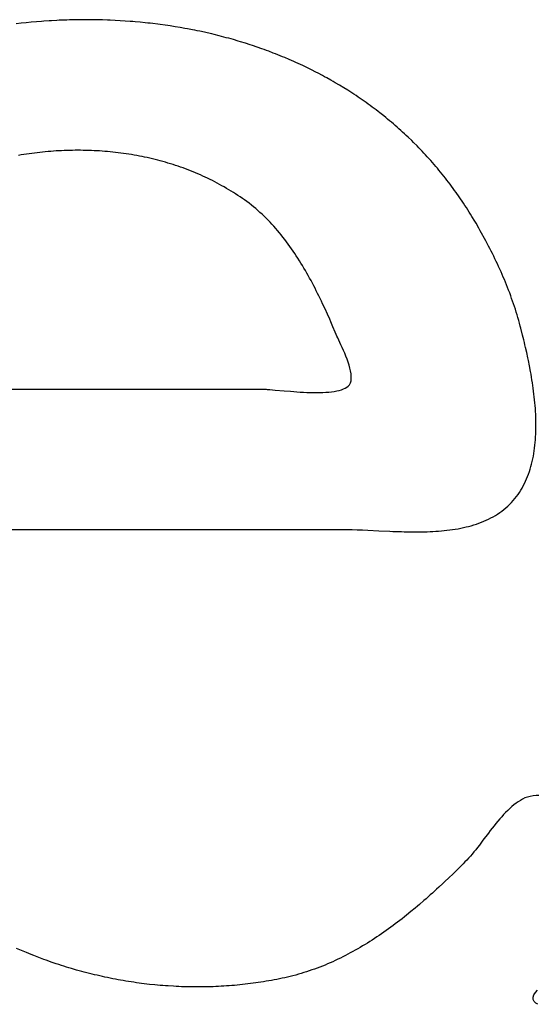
# Model space of a CAD drawing. Header units: inches. Extents: x 0 to 16, y 0 to 10.
# Tile 16 of 27: x 13.9083 to 13.9861, y 1.4232 to 1.5712. Entities that reach past the tile are written whole.
import ezdxf

# ---------------------------------------------------------------- set-up
doc = ezdxf.new("R2010")
doc.units = ezdxf.units.IN
doc.header["$LTSCALE"] = 0.935
doc.header["$MEASUREMENT"] = 0
doc.layers.get('0').update_dxf_attribs({"linetype": 'CONTINUOUS'})

msp = doc.modelspace()

# ---------------------------------------------------------------- linework, layer by layer
at = {"color": 2, "linetype": 'CONTINUOUS'}
for p, q in [((13.91006, 1.57083), (13.9093, 1.57076)), ((13.91083, 1.5709), (13.91006, 1.57083)), ((13.91159, 1.57096), (13.91083, 1.5709)), ((13.91198, 1.57098), (13.91159, 1.57096)), ((13.91274, 1.57104), (13.91198, 1.57098)), ((13.91313, 1.57106), (13.91274, 1.57104)), ((13.91389, 1.5711), (13.91313, 1.57106)), ((13.91427, 1.57112), (13.91389, 1.5711)), ((13.91504, 1.57115), (13.91427, 1.57112)), ((13.91542, 1.57116), (13.91504, 1.57115)), ((13.91581, 1.57117), (13.91542, 1.57116)), ((13.91657, 1.57119), (13.91581, 1.57117)), ((13.91734, 1.5712), (13.91657, 1.57119)), ((13.91772, 1.57121), (13.91734, 1.5712)), ((13.9181, 1.57121), (13.91772, 1.57121)), ((13.91848, 1.57121), (13.9181, 1.57121)), ((13.91925, 1.5712), (13.91848, 1.57121)), ((13.92001, 1.57119), (13.91925, 1.5712)), ((13.92077, 1.57118), (13.92001, 1.57119)), ((13.92154, 1.57115), (13.92077, 1.57118)), ((13.92192, 1.57114), (13.92154, 1.57115)), ((13.92268, 1.5711), (13.92192, 1.57114)), ((13.92344, 1.57106), (13.92268, 1.5711)), ((13.9242, 1.57101), (13.92344, 1.57106)), ((13.92496, 1.57096), (13.9242, 1.57101)), ((13.92533, 1.57093), (13.92496, 1.57096)), ((13.92571, 1.57089), (13.92533, 1.57093)), ((13.92647, 1.57083), (13.92571, 1.57089)), ((13.92722, 1.57075), (13.92647, 1.57083)), ((13.90853, 1.57068), (13.90777, 1.57059)), ((13.9093, 1.57076), (13.90853, 1.57068)), ((13.9276, 1.57071), (13.92722, 1.57075)), ((13.92798, 1.57067), (13.9276, 1.57071)), ((13.92835, 1.57062), (13.92798, 1.57067)), ((13.9291, 1.57053), (13.92835, 1.57062)), ((13.92948, 1.57048), (13.9291, 1.57053)), ((13.93023, 1.57038), (13.92948, 1.57048)), ((13.9306, 1.57033), (13.93023, 1.57038)), ((13.93097, 1.57027), (13.9306, 1.57033)), ((13.93172, 1.57015), (13.93097, 1.57027)), ((13.93246, 1.57003), (13.93172, 1.57015)), ((13.9332, 1.5699), (13.93246, 1.57003)), ((13.93357, 1.56983), (13.9332, 1.5699)), ((13.93431, 1.56969), (13.93357, 1.56983)), ((13.93468, 1.56962), (13.93431, 1.56969)), ((13.93505, 1.56954), (13.93468, 1.56962)), ((13.93542, 1.56947), (13.93505, 1.56954)), ((13.93615, 1.56931), (13.93542, 1.56947)), ((13.93652, 1.56922), (13.93615, 1.56931)), ((13.93725, 1.56906), (13.93652, 1.56922)), ((13.93761, 1.56897), (13.93725, 1.56906)), ((13.93834, 1.56879), (13.93761, 1.56897)), ((13.9387, 1.5687), (13.93834, 1.56879)), ((13.93942, 1.5685), (13.9387, 1.5687)), ((13.93978, 1.56841), (13.93942, 1.5685)), ((13.9405, 1.56821), (13.93978, 1.56841)), ((13.94122, 1.568), (13.9405, 1.56821)), ((13.94158, 1.56789), (13.94122, 1.568)), ((13.94229, 1.56767), (13.94158, 1.56789)), ((13.943, 1.56744), (13.94229, 1.56767)), ((13.94335, 1.56733), (13.943, 1.56744)), ((13.94405, 1.56709), (13.94335, 1.56733)), ((13.94476, 1.56685), (13.94405, 1.56709)), ((13.94511, 1.56672), (13.94476, 1.56685)), ((13.94545, 1.56659), (13.94511, 1.56672)), ((13.9458, 1.56646), (13.94545, 1.56659)), ((13.9465, 1.5662), (13.9458, 1.56646)), ((13.94684, 1.56607), (13.9465, 1.5662)), ((13.94753, 1.56579), (13.94684, 1.56607)), ((13.94787, 1.56565), (13.94753, 1.56579)), ((13.94822, 1.56551), (13.94787, 1.56565)), ((13.9489, 1.56522), (13.94822, 1.56551)), ((13.94924, 1.56508), (13.9489, 1.56522)), ((13.94957, 1.56493), (13.94924, 1.56508)), ((13.94991, 1.56478), (13.94957, 1.56493)), ((13.95025, 1.56462), (13.94991, 1.56478)), ((13.95092, 1.56431), (13.95025, 1.56462)), ((13.95125, 1.56415), (13.95092, 1.56431)), ((13.95192, 1.56383), (13.95125, 1.56415)), ((13.95225, 1.56367), (13.95192, 1.56383)), ((13.95291, 1.56333), (13.95225, 1.56367)), ((13.95323, 1.56316), (13.95291, 1.56333)), ((13.95389, 1.56282), (13.95323, 1.56316)), ((13.95421, 1.56264), (13.95389, 1.56282)), ((13.95454, 1.56247), (13.95421, 1.56264)), ((13.95518, 1.56211), (13.95454, 1.56247)), ((13.9555, 1.56192), (13.95518, 1.56211)), ((13.95582, 1.56174), (13.9555, 1.56192)), ((13.95646, 1.56136), (13.95582, 1.56174)), ((13.95709, 1.56098), (13.95646, 1.56136)), ((13.95771, 1.56059), (13.95709, 1.56098)), ((13.95802, 1.56039), (13.95771, 1.56059)), ((13.95833, 1.56019), (13.95802, 1.56039)), ((13.95864, 1.55999), (13.95833, 1.56019)), ((13.95895, 1.55979), (13.95864, 1.55999)), ((13.95926, 1.55958), (13.95895, 1.55979)), ((13.95956, 1.55937), (13.95926, 1.55958)), ((13.95987, 1.55916), (13.95956, 1.55937)), ((13.96047, 1.55874), (13.95987, 1.55916)), ((13.96077, 1.55852), (13.96047, 1.55874)), ((13.96107, 1.5583), (13.96077, 1.55852)), ((13.96137, 1.55808), (13.96107, 1.5583)), ((13.96167, 1.55786), (13.96137, 1.55808)), ((13.96196, 1.55764), (13.96167, 1.55786)), ((13.96226, 1.55741), (13.96196, 1.55764)), ((13.96255, 1.55719), (13.96226, 1.55741)), ((13.96313, 1.55673), (13.96255, 1.55719)), ((13.96342, 1.55649), (13.96313, 1.55673)), ((13.96371, 1.55626), (13.96342, 1.55649)), ((13.964, 1.55602), (13.96371, 1.55626)), ((13.96428, 1.55578), (13.964, 1.55602)), ((13.96457, 1.55554), (13.96428, 1.55578)), ((13.96485, 1.5553), (13.96457, 1.55554)), ((13.96513, 1.55505), (13.96485, 1.5553)), ((13.96541, 1.55481), (13.96513, 1.55505)), ((13.96569, 1.55456), (13.96541, 1.55481)), ((13.96596, 1.55431), (13.96569, 1.55456)), ((13.96624, 1.55406), (13.96596, 1.55431)), ((13.96651, 1.5538), (13.96624, 1.55406)), ((13.96679, 1.55354), (13.96651, 1.5538)), ((13.96733, 1.55302), (13.96679, 1.55354)), ((13.91585, 1.55155), (13.91544, 1.55154)), ((13.91626, 1.55156), (13.91585, 1.55155)), ((13.91667, 1.55157), (13.91626, 1.55156)), ((13.91707, 1.55157), (13.91667, 1.55157)), ((13.91748, 1.55157), (13.91707, 1.55157)), ((13.91789, 1.55156), (13.91748, 1.55157)), ((13.9183, 1.55156), (13.91789, 1.55156)), ((13.9187, 1.55155), (13.9183, 1.55156)), ((13.96759, 1.55276), (13.96733, 1.55302)), ((13.96813, 1.55223), (13.96759, 1.55276)), ((13.96839, 1.55196), (13.96813, 1.55223)), ((13.96865, 1.55169), (13.96839, 1.55196)), ((13.96891, 1.55142), (13.96865, 1.55169)), ((13.90852, 1.55087), (13.90812, 1.55081)), ((13.90893, 1.55094), (13.90852, 1.55087)), ((13.90933, 1.551), (13.90893, 1.55094)), ((13.90974, 1.55106), (13.90933, 1.551)), ((13.91014, 1.55111), (13.90974, 1.55106)), ((13.91055, 1.55116), (13.91014, 1.55111)), ((13.91096, 1.55121), (13.91055, 1.55116)), ((13.91136, 1.55126), (13.91096, 1.55121)), ((13.91177, 1.5513), (13.91136, 1.55126)), ((13.91218, 1.55134), (13.91177, 1.5513)), ((13.91259, 1.55137), (13.91218, 1.55134)), ((13.91299, 1.55141), (13.91259, 1.55137)), ((13.9134, 1.55144), (13.91299, 1.55141)), ((13.91381, 1.55147), (13.9134, 1.55144)), ((13.91422, 1.55149), (13.91381, 1.55147)), ((13.91463, 1.55151), (13.91422, 1.55149)), ((13.91503, 1.55153), (13.91463, 1.55151)), ((13.91544, 1.55154), (13.91503, 1.55153)), ((13.91911, 1.55153), (13.9187, 1.55155)), ((13.91951, 1.55151), (13.91911, 1.55153)), ((13.91992, 1.55149), (13.91951, 1.55151)), ((13.92033, 1.55147), (13.91992, 1.55149)), ((13.92073, 1.55144), (13.92033, 1.55147)), ((13.92114, 1.55141), (13.92073, 1.55144)), ((13.92154, 1.55138), (13.92114, 1.55141)), ((13.92194, 1.55134), (13.92154, 1.55138)), ((13.92235, 1.5513), (13.92194, 1.55134)), ((13.92275, 1.55126), (13.92235, 1.5513)), ((13.92315, 1.55121), (13.92275, 1.55126)), ((13.92355, 1.55116), (13.92315, 1.55121)), ((13.92395, 1.55111), (13.92355, 1.55116)), ((13.92435, 1.55105), (13.92395, 1.55111)), ((13.92475, 1.55099), (13.92435, 1.55105)), ((13.92515, 1.55092), (13.92475, 1.55099)), ((13.92555, 1.55086), (13.92515, 1.55092)), ((13.92594, 1.55079), (13.92555, 1.55086)), ((13.92634, 1.55071), (13.92594, 1.55079)), ((13.92674, 1.55063), (13.92634, 1.55071)), ((13.92713, 1.55055), (13.92674, 1.55063)), ((13.92752, 1.55047), (13.92713, 1.55055)), ((13.92792, 1.55038), (13.92752, 1.55047)), ((13.92831, 1.55029), (13.92792, 1.55038)), ((13.9287, 1.55019), (13.92831, 1.55029)), ((13.92909, 1.55009), (13.9287, 1.55019)), ((13.92948, 1.54999), (13.92909, 1.55009)), ((13.96917, 1.55114), (13.96891, 1.55142)), ((13.96943, 1.55087), (13.96917, 1.55114)), ((13.96968, 1.55059), (13.96943, 1.55087)), ((13.96994, 1.55031), (13.96968, 1.55059)), ((13.97019, 1.55002), (13.96994, 1.55031)), ((13.92986, 1.54989), (13.92948, 1.54999)), ((13.93025, 1.54978), (13.92986, 1.54989)), ((13.93063, 1.54966), (13.93025, 1.54978)), ((13.93102, 1.54955), (13.93063, 1.54966)), ((13.9314, 1.54943), (13.93102, 1.54955)), ((13.93178, 1.5493), (13.9314, 1.54943)), ((13.93216, 1.54918), (13.93178, 1.5493)), ((13.93254, 1.54904), (13.93216, 1.54918)), ((13.93292, 1.54891), (13.93254, 1.54904)), ((13.93329, 1.54877), (13.93292, 1.54891)), ((13.93367, 1.54863), (13.93329, 1.54877)), ((13.93404, 1.54848), (13.93367, 1.54863)), ((13.97044, 1.54974), (13.97019, 1.55002)), ((13.97069, 1.54945), (13.97044, 1.54974)), ((13.97094, 1.54916), (13.97069, 1.54945)), ((13.97119, 1.54887), (13.97094, 1.54916)), ((13.97143, 1.54858), (13.97119, 1.54887)), ((13.93441, 1.54833), (13.93404, 1.54848)), ((13.93478, 1.54818), (13.93441, 1.54833)), ((13.93515, 1.54803), (13.93478, 1.54818)), ((13.93552, 1.54787), (13.93515, 1.54803)), ((13.93589, 1.5477), (13.93552, 1.54787)), ((13.93625, 1.54753), (13.93589, 1.5477)), ((13.93661, 1.54736), (13.93625, 1.54753)), ((13.93697, 1.54719), (13.93661, 1.54736)), ((13.93733, 1.54701), (13.93697, 1.54719)), ((13.97168, 1.54828), (13.97143, 1.54858)), ((13.97192, 1.54799), (13.97168, 1.54828)), ((13.97216, 1.54769), (13.97192, 1.54799)), ((13.9724, 1.54739), (13.97216, 1.54769)), ((13.97263, 1.54708), (13.9724, 1.54739)), ((13.93769, 1.54683), (13.93733, 1.54701)), ((13.93805, 1.54664), (13.93769, 1.54683)), ((13.9384, 1.54645), (13.93805, 1.54664)), ((13.93875, 1.54625), (13.9384, 1.54645)), ((13.9391, 1.54606), (13.93875, 1.54625)), ((13.93945, 1.54585), (13.9391, 1.54606)), ((13.9398, 1.54565), (13.93945, 1.54585)), ((13.94014, 1.54544), (13.9398, 1.54565)), ((13.97287, 1.54678), (13.97263, 1.54708)), ((13.9731, 1.54647), (13.97287, 1.54678)), ((13.97333, 1.54616), (13.9731, 1.54647)), ((13.97356, 1.54585), (13.97333, 1.54616)), ((13.97379, 1.54554), (13.97356, 1.54585)), ((13.94049, 1.54523), (13.94014, 1.54544)), ((13.94083, 1.54501), (13.94049, 1.54523)), ((13.94117, 1.54479), (13.94083, 1.54501)), ((13.9415, 1.54456), (13.94117, 1.54479)), ((13.94184, 1.54433), (13.9415, 1.54456)), ((13.94217, 1.5441), (13.94184, 1.54433)), ((13.97402, 1.54522), (13.97379, 1.54554)), ((13.97447, 1.54458), (13.97402, 1.54522)), ((13.97469, 1.54426), (13.97447, 1.54458)), ((13.97491, 1.54394), (13.97469, 1.54426)), ((13.94252, 1.54385), (13.94217, 1.5441)), ((13.94285, 1.5436), (13.94252, 1.54385)), ((13.94319, 1.54334), (13.94285, 1.5436)), ((13.94352, 1.54307), (13.94319, 1.54334)), ((13.94385, 1.5428), (13.94352, 1.54307)), ((13.94417, 1.54253), (13.94385, 1.5428)), ((13.97513, 1.54361), (13.97491, 1.54394)), ((13.97534, 1.54328), (13.97513, 1.54361)), ((13.97556, 1.54295), (13.97534, 1.54328)), ((13.97577, 1.54262), (13.97556, 1.54295)), ((13.94448, 1.54224), (13.94417, 1.54253)), ((13.9448, 1.54196), (13.94448, 1.54224)), ((13.9451, 1.54167), (13.9448, 1.54196)), ((13.94541, 1.54137), (13.9451, 1.54167)), ((13.94571, 1.54107), (13.94541, 1.54137)), ((13.97598, 1.54229), (13.97577, 1.54262)), ((13.97619, 1.54195), (13.97598, 1.54229)), ((13.9764, 1.54161), (13.97619, 1.54195)), ((13.97681, 1.54093), (13.9764, 1.54161)), ((13.946, 1.54076), (13.94571, 1.54107)), ((13.94629, 1.54045), (13.946, 1.54076)), ((13.94658, 1.54014), (13.94629, 1.54045)), ((13.94686, 1.53982), (13.94658, 1.54014)), ((13.94714, 1.53949), (13.94686, 1.53982)), ((13.97701, 1.54059), (13.97681, 1.54093)), ((13.97742, 1.53986), (13.97701, 1.54059)), ((13.97764, 1.53948), (13.97742, 1.53986)), ((13.94742, 1.53917), (13.94714, 1.53949)), ((13.94769, 1.53884), (13.94742, 1.53917)), ((13.94795, 1.5385), (13.94769, 1.53884)), ((13.94822, 1.53816), (13.94795, 1.5385)), ((13.97785, 1.5391), (13.97764, 1.53948)), ((13.97827, 1.53833), (13.97785, 1.5391)), ((13.97848, 1.53795), (13.97827, 1.53833)), ((13.94848, 1.53782), (13.94822, 1.53816)), ((13.94873, 1.53748), (13.94848, 1.53782)), ((13.94899, 1.53713), (13.94873, 1.53748)), ((13.94924, 1.53678), (13.94899, 1.53713)), ((13.94948, 1.53642), (13.94924, 1.53678)), ((13.97868, 1.53757), (13.97848, 1.53795)), ((13.97888, 1.53718), (13.97868, 1.53757)), ((13.97908, 1.5368), (13.97888, 1.53718)), ((13.97928, 1.53641), (13.97908, 1.5368)), ((13.94972, 1.53606), (13.94948, 1.53642)), ((13.94996, 1.5357), (13.94972, 1.53606)), ((13.9502, 1.53534), (13.94996, 1.5357)), ((13.95043, 1.53497), (13.9502, 1.53534)), ((13.97947, 1.53603), (13.97928, 1.53641)), ((13.97967, 1.53564), (13.97947, 1.53603)), ((13.97986, 1.53525), (13.97967, 1.53564)), ((13.95066, 1.53461), (13.95043, 1.53497)), ((13.95088, 1.53424), (13.95066, 1.53461)), ((13.9511, 1.53387), (13.95088, 1.53424)), ((13.95132, 1.53349), (13.9511, 1.53387)), ((13.98004, 1.53486), (13.97986, 1.53525)), ((13.98023, 1.53448), (13.98004, 1.53486)), ((13.98041, 1.53409), (13.98023, 1.53448)), ((13.98059, 1.53369), (13.98041, 1.53409)), ((13.95154, 1.53312), (13.95132, 1.53349)), ((13.95175, 1.53274), (13.95154, 1.53312)), ((13.95196, 1.53236), (13.95175, 1.53274)), ((13.95217, 1.53198), (13.95196, 1.53236)), ((13.98077, 1.5333), (13.98059, 1.53369)), ((13.98094, 1.53291), (13.98077, 1.5333)), ((13.98111, 1.53251), (13.98094, 1.53291)), ((13.98128, 1.53212), (13.98111, 1.53251)), ((13.95238, 1.5316), (13.95217, 1.53198)), ((13.95258, 1.53121), (13.95238, 1.5316)), ((13.95278, 1.53083), (13.95258, 1.53121)), ((13.95297, 1.53044), (13.95278, 1.53083)), ((13.98144, 1.53172), (13.98128, 1.53212)), ((13.98161, 1.53132), (13.98144, 1.53172)), ((13.98177, 1.53092), (13.98161, 1.53132)), ((13.98192, 1.53052), (13.98177, 1.53092)), ((13.95317, 1.53006), (13.95297, 1.53044)), ((13.95336, 1.52967), (13.95317, 1.53006)), ((13.95355, 1.52928), (13.95336, 1.52967)), ((13.98208, 1.53012), (13.98192, 1.53052)), ((13.98223, 1.52971), (13.98208, 1.53012)), ((13.98237, 1.52931), (13.98223, 1.52971)), ((13.95373, 1.52889), (13.95355, 1.52928)), ((13.95392, 1.52851), (13.95373, 1.52889)), ((13.95428, 1.52773), (13.95392, 1.52851)), ((13.98252, 1.5289), (13.98237, 1.52931)), ((13.98266, 1.52849), (13.98252, 1.5289)), ((13.9828, 1.52808), (13.98266, 1.52849)), ((13.98293, 1.52767), (13.9828, 1.52808)), ((13.95463, 1.52695), (13.95428, 1.52773)), ((13.95498, 1.52617), (13.95463, 1.52695)), ((13.98306, 1.52725), (13.98293, 1.52767)), ((13.98319, 1.52684), (13.98306, 1.52725)), ((13.98331, 1.52642), (13.98319, 1.52684)), ((13.98344, 1.526), (13.98331, 1.52642)), ((13.95514, 1.52579), (13.95498, 1.52617)), ((13.95548, 1.52501), (13.95514, 1.52579)), ((13.9558, 1.52424), (13.95548, 1.52501)), ((13.98355, 1.52558), (13.98344, 1.526)), ((13.98367, 1.52515), (13.98355, 1.52558)), ((13.98375, 1.52482), (13.98367, 1.52515)), ((13.95596, 1.52386), (13.9558, 1.52424)), ((13.95606, 1.52362), (13.95596, 1.52386)), ((13.95619, 1.52335), (13.95606, 1.52362)), ((13.98402, 1.52378), (13.98375, 1.52482)), ((13.9842, 1.52305), (13.98402, 1.52378)), ((13.95668, 1.52231), (13.95619, 1.52335)), ((13.95686, 1.52191), (13.95668, 1.52231)), ((13.98429, 1.52268), (13.9842, 1.52305)), ((13.98438, 1.52231), (13.98429, 1.52268)), ((13.98447, 1.52193), (13.98438, 1.52231)), ((13.95705, 1.52149), (13.95686, 1.52191)), ((13.95724, 1.52105), (13.95705, 1.52149)), ((13.95742, 1.52061), (13.95724, 1.52105)), ((13.9576, 1.52016), (13.95742, 1.52061)), ((13.98465, 1.52115), (13.98447, 1.52193)), ((13.98482, 1.52036), (13.98465, 1.52115)), ((13.95776, 1.51971), (13.9576, 1.52016)), ((13.95791, 1.51926), (13.95776, 1.51971)), ((13.95803, 1.51882), (13.95791, 1.51926)), ((13.9849, 1.51996), (13.98482, 1.52036)), ((13.98506, 1.51914), (13.9849, 1.51996)), ((13.98522, 1.51832), (13.98506, 1.51914)), ((13.95813, 1.51839), (13.95803, 1.51882)), ((13.9582, 1.51798), (13.95813, 1.51839)), ((13.95824, 1.51759), (13.9582, 1.51798)), ((13.95824, 1.51722), (13.95824, 1.51759)), ((13.98529, 1.5179), (13.98522, 1.51832)), ((13.98536, 1.51748), (13.98529, 1.5179)), ((13.95757, 1.51595), (13.95778, 1.51611)), ((13.95778, 1.51611), (13.95797, 1.51633)), ((13.95797, 1.51633), (13.95811, 1.51659)), ((13.95811, 1.51659), (13.9582, 1.51689)), ((13.9582, 1.51689), (13.95824, 1.51722)), ((13.98543, 1.51706), (13.98536, 1.51748)), ((13.9855, 1.51663), (13.98543, 1.51706)), ((13.98556, 1.51621), (13.9855, 1.51663)), ((13.98562, 1.51578), (13.98556, 1.51621)), ((13.88428, 1.51565), (13.94549, 1.51565)), ((13.94433, 1.51567), (13.9446, 1.51567)), ((13.9446, 1.51567), (13.9449, 1.51566)), ((13.9449, 1.51566), (13.94523, 1.51564)), ((13.94523, 1.51564), (13.94558, 1.51562)), ((13.94558, 1.51562), (13.94596, 1.51559)), ((13.94596, 1.51559), (13.94677, 1.51552)), ((13.94677, 1.51552), (13.94812, 1.51541)), ((13.94812, 1.51541), (13.94908, 1.51533)), ((13.94908, 1.51533), (13.94957, 1.51529)), ((13.94957, 1.51529), (13.95006, 1.51526)), ((13.95006, 1.51526), (13.95056, 1.51522)), ((13.95056, 1.51522), (13.95106, 1.5152)), ((13.95106, 1.5152), (13.95156, 1.51517)), ((13.95156, 1.51517), (13.95206, 1.51516)), ((13.95206, 1.51516), (13.95255, 1.51515)), ((13.95255, 1.51515), (13.95303, 1.51514)), ((13.95303, 1.51514), (13.95351, 1.51515)), ((13.95351, 1.51515), (13.95397, 1.51516)), ((13.95397, 1.51516), (13.95442, 1.51518)), ((13.95442, 1.51518), (13.95486, 1.51522)), ((13.95486, 1.51522), (13.95528, 1.51526)), ((13.95528, 1.51526), (13.95568, 1.51532)), ((13.95568, 1.51532), (13.95606, 1.51539)), ((13.95606, 1.51539), (13.95641, 1.51547)), ((13.95641, 1.51547), (13.95674, 1.51557)), ((13.95674, 1.51557), (13.95705, 1.51568)), ((13.95705, 1.51568), (13.95733, 1.51581)), ((13.95733, 1.51581), (13.95757, 1.51595)), ((13.98568, 1.51535), (13.98562, 1.51578)), ((13.98573, 1.51492), (13.98568, 1.51535)), ((13.98578, 1.51449), (13.98573, 1.51492)), ((13.98583, 1.51406), (13.98578, 1.51449)), ((13.98587, 1.51362), (13.98583, 1.51406)), ((13.98591, 1.51319), (13.98587, 1.51362)), ((13.98594, 1.51276), (13.98591, 1.51319)), ((13.98597, 1.51232), (13.98594, 1.51276)), ((13.98599, 1.51189), (13.98597, 1.51232)), ((13.98601, 1.51146), (13.98599, 1.51189)), ((13.98602, 1.51103), (13.98601, 1.51146)), ((13.98603, 1.5106), (13.98602, 1.51103)), ((13.98603, 1.51017), (13.98603, 1.5106)), ((13.98603, 1.50974), (13.98603, 1.51017)), ((13.98598, 1.50847), (13.986, 1.50889)), ((13.986, 1.50889), (13.98602, 1.50931)), ((13.98602, 1.50931), (13.98603, 1.50974)), ((13.98583, 1.5068), (13.98587, 1.50721)), ((13.98587, 1.50721), (13.98592, 1.50763)), ((13.98592, 1.50763), (13.98595, 1.50805)), ((13.98595, 1.50805), (13.98598, 1.50847)), ((13.98564, 1.50558), (13.98571, 1.50599)), ((13.98571, 1.50599), (13.98577, 1.50639)), ((13.98577, 1.50639), (13.98583, 1.5068)), ((13.98527, 1.50402), (13.98538, 1.5044)), ((13.98538, 1.5044), (13.98547, 1.50479)), ((13.98547, 1.50479), (13.98556, 1.50519)), ((13.98556, 1.50519), (13.98564, 1.50558)), ((13.98478, 1.50252), (13.98491, 1.50289)), ((13.98491, 1.50289), (13.98504, 1.50326)), ((13.98504, 1.50326), (13.98516, 1.50363)), ((13.98516, 1.50363), (13.98527, 1.50402)), ((13.98413, 1.50112), (13.98431, 1.50146)), ((13.98431, 1.50146), (13.98447, 1.50181)), ((13.98447, 1.50181), (13.98463, 1.50216)), ((13.98463, 1.50216), (13.98478, 1.50252)), ((13.98311, 1.4995), (13.98333, 1.49981)), ((13.98333, 1.49981), (13.98355, 1.50013)), ((13.98355, 1.50013), (13.98375, 1.50045)), ((13.98375, 1.50045), (13.98395, 1.50078)), ((13.98395, 1.50078), (13.98413, 1.50112)), ((13.98181, 1.49808), (13.98209, 1.49835)), ((13.98209, 1.49835), (13.98236, 1.49862)), ((13.98236, 1.49862), (13.98262, 1.49891)), ((13.98262, 1.49891), (13.98287, 1.4992)), ((13.98287, 1.4992), (13.98311, 1.4995)), ((13.97993, 1.49667), (13.98026, 1.49688)), ((13.98026, 1.49688), (13.98058, 1.4971)), ((13.98058, 1.4971), (13.9809, 1.49732)), ((13.9809, 1.49732), (13.98121, 1.49756)), ((13.98121, 1.49756), (13.98151, 1.49781)), ((13.98151, 1.49781), (13.98181, 1.49808)), ((13.97668, 1.49524), (13.97706, 1.49537)), ((13.97706, 1.49537), (13.97744, 1.4955)), ((13.97744, 1.4955), (13.97781, 1.49564)), ((13.97781, 1.49564), (13.97818, 1.49579)), ((13.97818, 1.49579), (13.97854, 1.49594)), ((13.97854, 1.49594), (13.9789, 1.49611)), ((13.9789, 1.49611), (13.97925, 1.49629)), ((13.97925, 1.49629), (13.97959, 1.49647)), ((13.97959, 1.49647), (13.97993, 1.49667)), ((13.87579, 1.49455), (13.95726, 1.49455)), ((13.95726, 1.49455), (13.95762, 1.49455)), ((13.95762, 1.49455), (13.958, 1.49454)), ((13.958, 1.49454), (13.95837, 1.49454)), ((13.95837, 1.49454), (13.95914, 1.49451)), ((13.95914, 1.49451), (13.95992, 1.49449)), ((13.95992, 1.49449), (13.96072, 1.49445)), ((13.96072, 1.49445), (13.96237, 1.49437)), ((13.96237, 1.49437), (13.96405, 1.49429)), ((13.96405, 1.49429), (13.96448, 1.49427)), ((13.96448, 1.49427), (13.96534, 1.49424)), ((13.96534, 1.49424), (13.96577, 1.49423)), ((13.96577, 1.49423), (13.9662, 1.49421)), ((13.9662, 1.49421), (13.96663, 1.4942)), ((13.96663, 1.4942), (13.96706, 1.4942)), ((13.96706, 1.4942), (13.9675, 1.49419)), ((13.9675, 1.49419), (13.96793, 1.49419)), ((13.96793, 1.49419), (13.96836, 1.49419)), ((13.96836, 1.49419), (13.9688, 1.4942)), ((13.9688, 1.4942), (13.96923, 1.49421)), ((13.96923, 1.49421), (13.96966, 1.49422)), ((13.96966, 1.49422), (13.97009, 1.49423)), ((13.97009, 1.49423), (13.97052, 1.49425)), ((13.97052, 1.49425), (13.97095, 1.49428)), ((13.97095, 1.49428), (13.97138, 1.49431)), ((13.97138, 1.49431), (13.9718, 1.49434)), ((13.9718, 1.49434), (13.97222, 1.49438)), ((13.97222, 1.49438), (13.97264, 1.49443)), ((13.97264, 1.49443), (13.97306, 1.49448)), ((13.97306, 1.49448), (13.97348, 1.49454)), ((13.97348, 1.49454), (13.97389, 1.4946)), ((13.97389, 1.4946), (13.9743, 1.49467)), ((13.9743, 1.49467), (13.97471, 1.49475)), ((13.97471, 1.49475), (13.97511, 1.49483)), ((13.97511, 1.49483), (13.97551, 1.49493)), ((13.97551, 1.49493), (13.9759, 1.49502)), ((13.9759, 1.49502), (13.97629, 1.49513)), ((13.97629, 1.49513), (13.97668, 1.49524)), ((13.98402, 1.45402), (13.98369, 1.45383)), ((13.98438, 1.45419), (13.98402, 1.45402)), ((13.98477, 1.45432), (13.98438, 1.45419)), ((13.98517, 1.45442), (13.98477, 1.45432)), ((13.9856, 1.4545), (13.98517, 1.45442)), ((13.98604, 1.45455), (13.9856, 1.4545)), ((13.98648, 1.45458), (13.98604, 1.45455)), ((13.98209, 1.4526), (13.98178, 1.45231)), ((13.9824, 1.45288), (13.98209, 1.4526)), ((13.98271, 1.45314), (13.9824, 1.45288)), ((13.98303, 1.45339), (13.98271, 1.45314)), ((13.98336, 1.45361), (13.98303, 1.45339)), ((13.98369, 1.45383), (13.98336, 1.45361)), ((13.98058, 1.45103), (13.98029, 1.45069)), ((13.98088, 1.45136), (13.98058, 1.45103)), ((13.98117, 1.45169), (13.98088, 1.45136)), ((13.98147, 1.452), (13.98117, 1.45169)), ((13.98178, 1.45231), (13.98147, 1.452)), ((13.97944, 1.44963), (13.97916, 1.44927)), ((13.97972, 1.44999), (13.97944, 1.44963)), ((13.98, 1.45034), (13.97972, 1.44999)), ((13.98029, 1.45069), (13.98, 1.45034)), ((13.97888, 1.4489), (13.97805, 1.44782)), ((13.97916, 1.44927), (13.97888, 1.4489)), ((13.97724, 1.44676), (13.97697, 1.44641)), ((13.97751, 1.44711), (13.97724, 1.44676)), ((13.97805, 1.44782), (13.97751, 1.44711)), ((13.97589, 1.44513), (13.97562, 1.44484)), ((13.97616, 1.44544), (13.97589, 1.44513)), ((13.97643, 1.44575), (13.97616, 1.44544)), ((13.9767, 1.44608), (13.97643, 1.44575)), ((13.97697, 1.44641), (13.9767, 1.44608)), ((13.97445, 1.44368), (13.97415, 1.44338)), ((13.97505, 1.44427), (13.97445, 1.44368)), ((13.97534, 1.44456), (13.97505, 1.44427)), ((13.97562, 1.44484), (13.97534, 1.44456)), ((13.97294, 1.4422), (13.97232, 1.44162)), ((13.97355, 1.44279), (13.97294, 1.4422)), ((13.97415, 1.44338), (13.97355, 1.44279)), ((13.97139, 1.44075), (13.97108, 1.44046)), ((13.97201, 1.44133), (13.97139, 1.44075)), ((13.97232, 1.44162), (13.97201, 1.44133)), ((13.97013, 1.4396), (13.96949, 1.43903)), ((13.97045, 1.43989), (13.97013, 1.4396)), ((13.97108, 1.44046), (13.97045, 1.43989)), ((13.96787, 1.43764), (13.96721, 1.4371)), ((13.9682, 1.43792), (13.96787, 1.43764)), ((13.96852, 1.43819), (13.9682, 1.43792)), ((13.96917, 1.43875), (13.96852, 1.43819)), ((13.96949, 1.43903), (13.96917, 1.43875)), ((13.96622, 1.4363), (13.96588, 1.43603)), ((13.96655, 1.43656), (13.96622, 1.4363)), ((13.96721, 1.4371), (13.96655, 1.43656)), ((13.96418, 1.43475), (13.96383, 1.4345)), ((13.96452, 1.435), (13.96418, 1.43475)), ((13.96486, 1.43525), (13.96452, 1.435)), ((13.9652, 1.43551), (13.96486, 1.43525)), ((13.96554, 1.43577), (13.9652, 1.43551)), ((13.96588, 1.43603), (13.96554, 1.43577)), ((13.96208, 1.43329), (13.96173, 1.43305)), ((13.96244, 1.43352), (13.96208, 1.43329)), ((13.96279, 1.43376), (13.96244, 1.43352)), ((13.96314, 1.43401), (13.96279, 1.43376)), ((13.96349, 1.43425), (13.96314, 1.43401)), ((13.96383, 1.4345), (13.96349, 1.43425)), ((13.95957, 1.43171), (13.9592, 1.4315)), ((13.95993, 1.43193), (13.95957, 1.43171)), ((13.9603, 1.43215), (13.95993, 1.43193)), ((13.96066, 1.43237), (13.9603, 1.43215)), ((13.96102, 1.43259), (13.96066, 1.43237)), ((13.96137, 1.43282), (13.96102, 1.43259)), ((13.96173, 1.43305), (13.96137, 1.43282)), ((13.90859, 1.43124), (13.90786, 1.43155)), ((13.90933, 1.43093), (13.90859, 1.43124)), ((13.9097, 1.43078), (13.90933, 1.43093)), ((13.91007, 1.43063), (13.9097, 1.43078)), ((13.91044, 1.43048), (13.91007, 1.43063)), ((13.91119, 1.43019), (13.91044, 1.43048)), ((13.91194, 1.42991), (13.91119, 1.43019)), ((13.95697, 1.4303), (13.95659, 1.43011)), ((13.95734, 1.43049), (13.95697, 1.4303)), ((13.95772, 1.43068), (13.95734, 1.43049)), ((13.95809, 1.43088), (13.95772, 1.43068)), ((13.95846, 1.43109), (13.95809, 1.43088)), ((13.95883, 1.43129), (13.95846, 1.43109)), ((13.9592, 1.4315), (13.95883, 1.43129)), ((13.91232, 1.42978), (13.91194, 1.42991)), ((13.91269, 1.42964), (13.91232, 1.42978)), ((13.91307, 1.42951), (13.91269, 1.42964)), ((13.91383, 1.42925), (13.91307, 1.42951)), ((13.91421, 1.42913), (13.91383, 1.42925)), ((13.91459, 1.42901), (13.91421, 1.42913)), ((13.91497, 1.42889), (13.91459, 1.42901)), ((13.91535, 1.42877), (13.91497, 1.42889)), ((13.91574, 1.42865), (13.91535, 1.42877)), ((13.95349, 1.42876), (13.9531, 1.4286)), ((13.95389, 1.42891), (13.95349, 1.42876)), ((13.95428, 1.42907), (13.95389, 1.42891)), ((13.95467, 1.42923), (13.95428, 1.42907)), ((13.95506, 1.4294), (13.95467, 1.42923)), ((13.95544, 1.42957), (13.95506, 1.4294)), ((13.95583, 1.42975), (13.95544, 1.42957)), ((13.95621, 1.42993), (13.95583, 1.42975)), ((13.95659, 1.43011), (13.95621, 1.42993)), ((13.91612, 1.42854), (13.91574, 1.42865)), ((13.91689, 1.42831), (13.91612, 1.42854)), ((13.91728, 1.42821), (13.91689, 1.42831)), ((13.91766, 1.4281), (13.91728, 1.42821)), ((13.91805, 1.428), (13.91766, 1.4281)), ((13.91844, 1.4279), (13.91805, 1.428)), ((13.91882, 1.4278), (13.91844, 1.4279)), ((13.91921, 1.4277), (13.91882, 1.4278)), ((13.9196, 1.42761), (13.91921, 1.4277)), ((13.91999, 1.42752), (13.9196, 1.42761)), ((13.92038, 1.42743), (13.91999, 1.42752)), ((13.92077, 1.42734), (13.92038, 1.42743)), ((13.92116, 1.42725), (13.92077, 1.42734)), ((13.92155, 1.42717), (13.92116, 1.42725)), ((13.94862, 1.42725), (13.94821, 1.42716)), ((13.94904, 1.42735), (13.94862, 1.42725)), ((13.94946, 1.42745), (13.94904, 1.42735)), ((13.94987, 1.42756), (13.94946, 1.42745)), ((13.95028, 1.42768), (13.94987, 1.42756)), ((13.95069, 1.42779), (13.95028, 1.42768)), ((13.95109, 1.42792), (13.95069, 1.42779)), ((13.9515, 1.42805), (13.95109, 1.42792)), ((13.9519, 1.42818), (13.9515, 1.42805)), ((13.9523, 1.42832), (13.9519, 1.42818)), ((13.9527, 1.42846), (13.9523, 1.42832)), ((13.9531, 1.4286), (13.9527, 1.42846)), ((13.92194, 1.42709), (13.92155, 1.42717)), ((13.92234, 1.42701), (13.92194, 1.42709)), ((13.92273, 1.42694), (13.92234, 1.42701)), ((13.92312, 1.42686), (13.92273, 1.42694)), ((13.92352, 1.42679), (13.92312, 1.42686)), ((13.92391, 1.42672), (13.92352, 1.42679)), ((13.92431, 1.42666), (13.92391, 1.42672)), ((13.9247, 1.42659), (13.92431, 1.42666)), ((13.92549, 1.42647), (13.9247, 1.42659)), ((13.92589, 1.42641), (13.92549, 1.42647)), ((13.92628, 1.42636), (13.92589, 1.42641)), ((13.92668, 1.42631), (13.92628, 1.42636)), ((13.92708, 1.42626), (13.92668, 1.42631)), ((13.92787, 1.42616), (13.92708, 1.42626)), ((13.92867, 1.42608), (13.92787, 1.42616)), ((13.92906, 1.42604), (13.92867, 1.42608)), ((13.92946, 1.42601), (13.92906, 1.42604)), ((13.92986, 1.42598), (13.92946, 1.42601)), ((13.93026, 1.42594), (13.92986, 1.42598)), ((13.93066, 1.42592), (13.93026, 1.42594)), ((13.93146, 1.42587), (13.93066, 1.42592)), ((13.93186, 1.42585), (13.93146, 1.42587)), ((13.93226, 1.42583), (13.93186, 1.42585)), ((13.93266, 1.42581), (13.93226, 1.42583)), ((13.93306, 1.4258), (13.93266, 1.42581)), ((13.93346, 1.42579), (13.93306, 1.4258)), ((13.93386, 1.42578), (13.93346, 1.42579)), ((13.93426, 1.42577), (13.93386, 1.42578)), ((13.93466, 1.42577), (13.93426, 1.42577)), ((13.93506, 1.42577), (13.93466, 1.42577)), ((13.93546, 1.42577), (13.93506, 1.42577)), ((13.93586, 1.42577), (13.93546, 1.42577)), ((13.93626, 1.42578), (13.93586, 1.42577)), ((13.93666, 1.42579), (13.93626, 1.42578)), ((13.93706, 1.4258), (13.93666, 1.42579)), ((13.93746, 1.42581), (13.93706, 1.4258)), ((13.93786, 1.42583), (13.93746, 1.42581)), ((13.93826, 1.42585), (13.93786, 1.42583)), ((13.93866, 1.42587), (13.93826, 1.42585)), ((13.93906, 1.42589), (13.93866, 1.42587)), ((13.93946, 1.42592), (13.93906, 1.42589)), ((13.93986, 1.42595), (13.93946, 1.42592)), ((13.94026, 1.42598), (13.93986, 1.42595)), ((13.94066, 1.42601), (13.94026, 1.42598)), ((13.94106, 1.42605), (13.94066, 1.42601)), ((13.94146, 1.42609), (13.94106, 1.42605)), ((13.94186, 1.42613), (13.94146, 1.42609)), ((13.94225, 1.42618), (13.94186, 1.42613)), ((13.94265, 1.42622), (13.94225, 1.42618)), ((13.94305, 1.42627), (13.94265, 1.42622)), ((13.94345, 1.42632), (13.94305, 1.42627)), ((13.94385, 1.42638), (13.94345, 1.42632)), ((13.94424, 1.42644), (13.94385, 1.42638)), ((13.94464, 1.4265), (13.94424, 1.42644)), ((13.94504, 1.42656), (13.94464, 1.4265)), ((13.94544, 1.42663), (13.94504, 1.42656)), ((13.94583, 1.42669), (13.94544, 1.42663)), ((13.94623, 1.42676), (13.94583, 1.42669)), ((13.94663, 1.42684), (13.94623, 1.42676)), ((13.94702, 1.42691), (13.94663, 1.42684)), ((13.94742, 1.42699), (13.94702, 1.42691)), ((13.94781, 1.42707), (13.94742, 1.42699)), ((13.94821, 1.42716), (13.94781, 1.42707)), ((13.98561, 1.42423), (13.98573, 1.42458)), ((13.98573, 1.42458), (13.98595, 1.42493)), ((13.98595, 1.42493), (13.98624, 1.42527)), ((13.98561, 1.42387), (13.98561, 1.42423)), ((13.98575, 1.42356), (13.98561, 1.42387)), ((13.986, 1.42333), (13.98575, 1.42356)), ((13.98633, 1.42316), (13.986, 1.42333))]:
    msp.add_line(p, q, dxfattribs=at)

doc.saveas('drawing.dxf')
